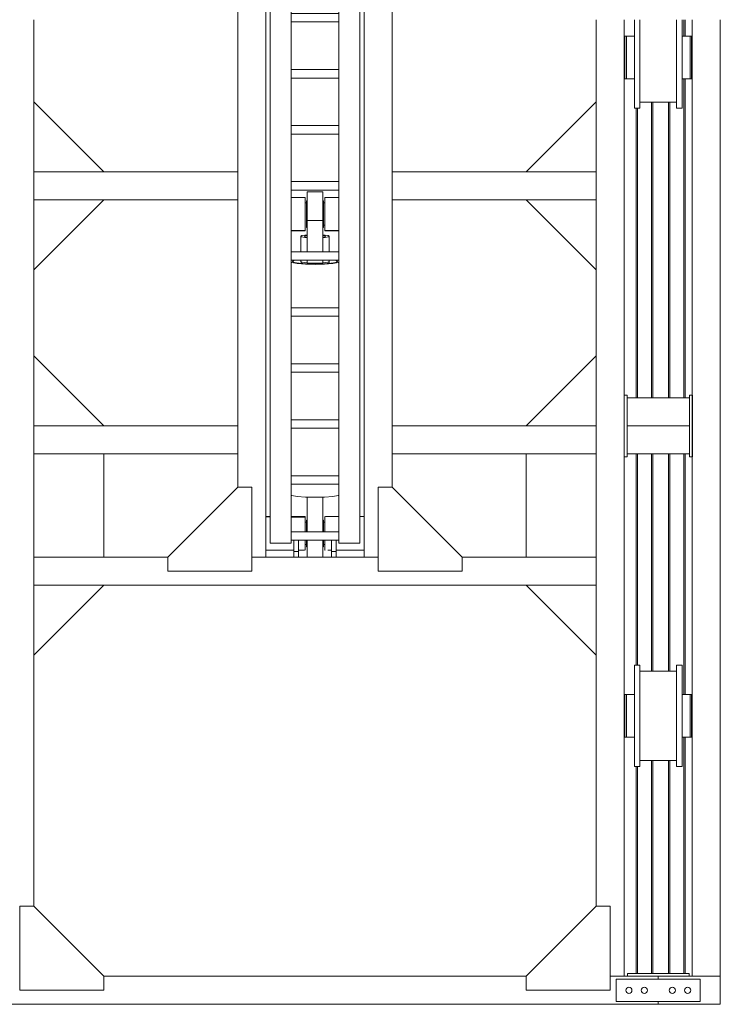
# Model space of a CAD drawing. Header units: millimetres. Extents: x 53746 to 116821, y -810352 to -765802.
# Tile 90 of 256: x 64602 to 67102, y -780717 to -777202. Entities that reach past the tile are written whole.
import ezdxf

# ---------------------------------------------------------------- set-up
doc = ezdxf.new("R2010")
doc.units = ezdxf.units.MM
doc.header["$MEASUREMENT"] = 0
for name, color, linetype, lineweight in [('Main Cradle Rails', 7, 'Continuous', 0), ('Side Cradle Hydraulic Arm Support', 7, 'Continuous', 0), ('Side Cradle Stbd', 7, 'Continuous', 0), ('Side Slip Rails', 7, 'Continuous', 0)]:
    doc.layers.add(name, color=color, linetype=linetype, lineweight=lineweight)

# ---------------------------------------------------------------- blocks, each defined once
blk = doc.blocks.new('*U70')
at = {"layer": 'Side Cradle Hydraulic Arm Support', "color": 7, "linetype": 'Continuous', "lineweight": 0}
for p, q in [((-175, -1059.4), (-175, 1359.5)), ((175, 1359.5), (175, -1059.4)), ((-175, 1202), (-170.2, 1202)), ((170.2, 1202), (175, 1202)), ((-160, 1182), (-169.7, 1182)), ((-160, 1181.8), (-169.7, 1181.8)), ((-169.7, 1181.8), (-160, 1181.8)), ((-160, 1192), (-160, 990.9)), ((-160, 1192), (-85, 1192)), ((-85, 1192), (-85, 990.9)), ((85, 990.9), (85, 1192)), ((85, 1192), (160, 1192)), ((160, 990.9), (160, 1192)), ((169.7, 1182), (160, 1181.9)), ((169.7, 1182), (160, 1182)), ((160, 1169.6), (160, 1169.6)), ((169.7, 1182), (169.7, 1182)), ((160, 1103.7), (160, 1142)), ((-275, 1109.5), (-275, 316.7)), ((-169.7, 1102), (-160, 1102)), ((-160, 1102), (-169.7, 1102)), ((160, 1102.1), (169.7, 1102.1)), ((169.7, 1102.1), (160, 1102.1)), ((169.7, 1102), (160, 1102)), ((275, 316.7), (275, 1109.5)), ((-170.8, 1082), (-175, 1082)), ((-169.8, 1082), (-170.7, 1082)), ((-169.7, 1082), (-169.7, 1086.5)), ((-169.7, 1082), (-169.7, 1082)), ((169.7, 1082), (169.7, 1086.5)), ((169.7, 1082), (169.7, 1082)), ((170.7, 1082), (169.8, 1082)), ((175, 1082), (170.8, 1082)), ((85, 1042), (-85, 1042)), ((-160, 990.9), (-160, -1009.4)), ((-160, 990.9), (-85, 990.9)), ((-85, 990.9), (-85, -1009.4)), ((85, -968.7), (85, 990.9)), ((160, 990.9), (85, 990.9)), ((160, 990.9), (160, -1009.4)), ((-160, 938.1), (-160, 938.1)), ((160, 938.1), (160, 938.1)), ((85, 881.3), (-85, 881.3)), ((-85, 851.3), (85, 851.3)), ((85, 681.3), (-85, 681.3)), ((-85, 651.3), (85, 651.3)), ((85, 481.3), (-85, 481.3)), ((-85, 451.3), (85, 451.3)), ((-1003.6, 316.7), (-275, 316.7)), ((-275, 216.7), (-275, 316.7)), ((-275, 316.7), (-275, 316.7)), ((1003.7, 316.7), (275, 316.7)), ((275, 216.7), (275, 316.7)), ((275, 316.7), (275, 316.7)), ((85, 281.3), (-85, 281.3)), ((-85, 251.3), (85, 251.3)), ((-1003.6, 216.7), (-275, 216.7)), ((-275, 216.7), (-275, -809.4)), ((-27.5, 213.2), (-30, 213.2)), ((30, 213.2), (27.5, 213.2)), ((275, 216.7), (275, 217.1)), ((1003.7, 216.7), (275, 216.7)), ((275, -809.4), (275, 216.7)), ((-35, 205.6), (-30, 205.6)), ((30, 205.6), (35, 205.6)), ((-27.5, 31.3), (-27.5, 142.1)), ((27.5, 142.1), (-27.5, 142.1)), ((27.5, 172.8), (27.5, 142.1)), ((27.5, 142.1), (27.5, 31.3)), ((-35, 106.1), (-85, 106)), ((-35, 106.1), (-35, 107.6)), ((-35, 107.6), (-35, 107.6)), ((-30, 117.9), (-27.5, 117.9)), ((27.5, 117.9), (30, 117.9)), ((35, 125.6), (30, 125.6)), ((-51, 31.3), (-51, 86.2)), ((51, 86.2), (51, 31.3)), ((85, 31.3), (-85, 31.3)), ((-85, 1.3), (85, 1.3)), ((-51, -3.2), (-51, 1.3)), ((-27.5, -9.4), (-27.5, 1.3)), ((27.5, 1.3), (27.5, -9.4)), ((51, 1.3), (51, -3.2)), ((-50, -3.8), (-50, -10.6)), ((-27.5, -9.4), (27.5, -9.4)), ((50, -10.6), (50, -3.8)), ((80, -3.2), (80, -3.2)), ((85, -168.7), (-85, -168.7)), ((-85, -198.7), (85, -198.7)), ((85, -368.7), (-85, -368.7)), ((-85, -398.7), (85, -398.7)), ((85, -568.7), (-85, -568.7)), ((-85, -598.7), (85, -598.7)), ((-275, -690.5), (-275, -690.5)), ((275, -690.5), (275, -690.5)), ((-85, -768.7), (85, -768.7)), ((85, -798.7), (-85, -798.7)), ((83.1, -838.7), (85, -837.5)), ((27.5, -845.4), (-27.5, -845.4)), ((-175, -914.4), (-160, -914.4)), ((-160, -915.8), (-175, -915.4)), ((-160, -919), (-160, -919)), ((-30, -934.4), (-35, -934.4)), ((-30, -934.5), (-35, -934.5)), ((-30, -934.5), (-35, -934.5)), ((-35, -934.5), (-30, -934.5)), ((-35, -934.5), (-30, -934.5)), ((-27.5, -927.1), (-30, -927.1)), ((30, -927.1), (27.5, -927.1)), ((35, -934.4), (30, -934.4)), ((35, -934.5), (30, -934.5)), ((30, -934.5), (35, -934.5)), ((30, -934.5), (35, -934.5)), ((85, -914.4), (37.5, -914.4)), ((175, -914.4), (160, -914.4)), ((160, -919), (160, -919)), ((85, -968.7), (-85, -968.7)), ((85, -968.7), (85, -998.7)), ((-160, -1009.4), (-85, -1009.4)), ((-85, -998.7), (85, -998.7)), ((-75, -998.7), (-75, -1039.4)), ((-59, -1039.4), (-59, -998.7)), ((-35, -1014.4), (-30, -1014.4)), ((-35, -1014.4), (-30, -1014.4)), ((-30, -1014.4), (-30, -1014.4)), ((-30, -1014.4), (-30, -1014.4)), ((30, -1014.4), (35, -1014.4)), ((35, -1014.4), (30, -1014.4)), ((30, -1014.4), (35, -1014.4)), ((59, -1039.4), (59, -998.7)), ((75, -998.7), (75, -1039.4)), ((85, -1009.4), (85, -998.7)), ((160, -1009.4), (85, -1009.4)), ((-175, -1034.4), (-75, -1034.4)), ((-75, -1039.4), (-75, -1059.4)), ((-75, -1039.4), (-59, -1039.4)), ((-59, -1034.4), (-37.8, -1034.4)), ((-59, -1034.4), (-59, -1034.4)), ((-59, -1059.4), (-59, -1039.4)), ((-35.5, -1034.4), (-35, -1034.4)), ((-35, -1034.4), (-35, -1029.9)), ((-27.5, -1021.8), (-30, -1021.8)), ((30, -1021.8), (27.5, -1021.8)), ((35, -1029.9), (35, -1034.4)), ((35.8, -1034.4), (35, -1034.4)), ((59, -1034.4), (45.8, -1034.4)), ((59, -1059.4), (59, -1039.4)), ((75, -1039.4), (59, -1039.4)), ((175, -1034.4), (75, -1034.4)), ((75, -1039.4), (75, -1059.4)), ((-525, -1059.4), (-1003.6, -1059.4)), ((225, -1059.4), (-225, -1059.4)), ((-175, -1059.4), (-175, -1059.4)), ((-59, -1059.4), (-75, -1059.4)), ((59, -1059.4), (75, -1059.4)), ((59, -1059.4), (59, -1059.4)), ((75, -1059.4), (75, -1059.4)), ((1003.7, -1059.4), (525, -1059.4)), ((1003.7, -1159.4), (-1003.6, -1159.4))]:
    blk.add_line(p, q, dxfattribs=at)
at = {"layer": 'Side Cradle Hydraulic Arm Support', "color": 7, "linetype": 'Continuous', "lineweight": 0, "flags": 128}
for points in [[(-248.5, 1409.5), (-225, 1409.5), (-225, 1109.5), (-275, 1109.5), (-520, 1354.5)], [(248.5, 1409.5), (225, 1409.5), (225, 1109.5), (275, 1109.5), (520, 1354.5)], [(-160, 1242), (160, 1242), (160, 1234.4), (160, 1212.7), (160, 1192)], [(-160, 1192), (-160, 1212.7), (-160, 1234.4), (-160, 1242)], [(-169.8, 1202), (-169.7, 1202), (-169.7, 1197.4), (-169.7, 1184.4), (-169.7, 1164.9), (-169.7, 1142), (-169.7, 1119), (-169.7, 1099.5), (-169.7, 1086.5)], [(169.7, 1086.5), (169.7, 1099.5), (169.7, 1119), (169.7, 1142), (169.7, 1164.9), (169.7, 1184.4), (169.7, 1197.4), (169.7, 1202), (169.8, 1202)], [(-85, 225.1), (-35, 225), (-35, 217.5), (-35, 202), (-35, 181), (-35, 157.6), (-35, 135.5), (-35, 117.9), (-35, 113.6), (-35, 107.6), (-85, 106.6)], [(-30, 117.9), (-30, 119.4), (-30, 127.9), (-30, 142.1), (-30, 160), (-30, 178.6), (-30, 195.3), (-30, 207.5), (-30, 213.2), (-30, 213.2)], [(-27.5, 142.1), (-27.5, 172.8), (-27.5, 202.4), (-27.5, 226.5), (-27.5, 241.6), (-27.5, 245.4), (27.5, 245.4), (27.5, 241.6), (27.5, 226.5), (27.5, 202.4), (27.5, 172.8)], [(30, 117.9), (30, 119.4), (30, 127.9), (30, 142.1), (30, 160), (30, 178.6), (30, 195.3), (30, 207.5), (30, 213.2), (30, 213.2)], [(35, 107.6), (35, 107.6), (35, 117.9), (35, 135.5), (35, 157.6), (35, 181), (35, 202), (35, 217.5), (35, 225), (85, 225)], [(85, 106.6), (35, 107.6), (35, 106.1), (85, 106.1)], [(-27.5, 91.2), (-36.1, 90.5), (-47.1, 88.5), (-51, 86.2), (-47.1, 83.8), (-36.1, 81.8), (-27.5, 81.1)], [(-38, 86.2), (-35.1, 87.9), (-27.5, 89.3)], [(-27.5, 83), (-35.1, 84.4), (-38, 86.2)], [(51, 86.2), (47.1, 88.5), (36.1, 90.5), (27.5, 91.2)], [(27.5, 89.3), (35.1, 87.9), (38, 86.2), (35.1, 84.4), (27.5, 83)], [(27.5, 81.1), (36.1, 81.8), (47.1, 83.8), (51, 86.2)], [(-81.4, 1.3), (-83.1, 1), (-85, -0.2)], [(-69.6, 1.3), (-73.9, 0.5), (-80, -3.2)], [(80, -3.2), (73.9, 0.5), (69.6, 1.3)], [(85, -0.2), (83.1, 1), (81.4, 1.3)], [(-85, -6.3), (-83.1, -7.4), (-63.6, -10.9), (-34.4, -13.3), (0, -14.1), (34.4, -13.3), (63.6, -10.9), (83.1, -7.4), (85, -6.2)], [(-80, -3.2), (-80, -3.2), (-73.9, -6.9), (-56.6, -10.1), (-30.6, -12.2), (0, -12.9), (30.6, -12.2), (56.6, -10.1), (73.9, -6.9), (80, -3.2)], [(-51, -3.2), (-51, -3.2), (-47.1, -5.6), (-36.1, -7.6), (-27.5, -8.3)], [(27.5, -8.3), (36.1, -7.6), (47.1, -5.6), (51, -3.2)], [(275, -690.5), (275, -690.5), (275, -690.5)], [(-525, -1109.4), (-225, -1109.4), (-225, -809.4), (-275, -809.4), (-525, -1059.4), (-525, -1109.4)], [(-85, -837.5), (-83.1, -838.7), (-63.6, -842.2), (-34.4, -844.6), (0, -845.4), (34.4, -844.6), (63.6, -842.2), (83.1, -838.7)], [(525, -1109.4), (225, -1109.4), (225, -809.4), (275, -809.4), (525, -1059.4), (525, -1109.4)], [(-27.5, -844.8), (-27.5, -845.4), (-27.5, -968.7)], [(27.5, -844.8), (27.5, -844.8), (0, -845.4), (-27.5, -844.8), (-27.5, -844.8)], [(27.5, -844.8), (27.5, -845.4), (27.5, -968.7)], [(-175, -914.4), (-175, -914.4), (-175, -914.4)], [(-85, -914.4), (-35, -914.4), (-35, -919), (-85, -917.7)], [(-85, -917.7), (-35, -919), (-35, -932), (-35, -951.5), (-35, -968.7)], [(-30, -968.7), (-30, -963.4), (-30, -946.4), (-30, -933.6), (-30, -927.1), (-30, -927.1)], [(30, -968.7), (30, -963.4), (30, -946.4), (30, -933.6), (30, -927.1), (30, -927.1)], [(35.5, -914.4), (35, -914.4), (35, -919), (35, -932), (35, -951.5), (35, -968.7)], [(-35, -998.7), (-35, -1016.9), (-35, -1029.9)], [(-30, -1021.8), (-30, -1021.2), (-30, -1013.4), (-30, -999.7), (-30, -998.7)], [(-27.5, -998.7), (-27.5, -1018.7), (-27.5, -1045.3), (-27.5, -1059.4)], [(27.5, -998.7), (27.5, -1018.7), (27.5, -1045.3), (27.5, -1059.4)], [(30, -1021.8), (30, -1021.2), (30, -1013.4), (30, -999.7), (30, -998.7)], [(35, -998.7), (35, -1016.9), (35, -1029.9)], [(75, -1030.9), (75, -1030.9), (75, -1030.9)]]:
    blk.add_lwpolyline(points, dxfattribs=at)
at = {"layer": 'Side Cradle Stbd', "color": 7, "linetype": 'Continuous', "lineweight": 0}
for p, q in [((-1003.6, 566.7), (-753.6, 316.7)), ((1003.7, 566.7), (753.7, 316.7)), ((-1003.6, -33.3), (-753.6, 216.7)), ((1003.7, -33.3), (753.7, 216.7)), ((-1003.6, -340.5), (-753.6, -590.5)), ((1003.7, -340.5), (753.7, -590.5)), ((-1003.6, -590.5), (-275, -590.5)), ((275, -590.5), (1003.7, -590.5)), ((-275, -690.5), (-1003.6, -690.5)), ((-753.6, -1059.4), (-753.6, -690.5)), ((1003.7, -690.5), (275, -690.5)), ((753.7, -1059.4), (753.7, -690.5)), ((-1003.6, -1409.4), (-753.6, -1159.4)), ((1003.7, -1409.4), (753.7, -1159.4))]:
    blk.add_line(p, q, dxfattribs=at)
blk = doc.blocks.new('*U57')
at = {"layer": 'Side Cradle Stbd', "color": 7, "linetype": 'Continuous', "lineweight": 0}
for p, q in [((-20631.1, 10581.7), (-20631.1, 10874.5)), ((-18623.8, 10874.5), (-18623.8, 10581.7)), ((-18523.8, 10874.5), (-18523.8, 7459.6)), ((-18281.4, 7459.6), (-18281.4, 10874.5)), ((-18181.4, 7459.6), (-18181.4, 10874.5)), ((-18523.8, 10779.5), (-18521.4, 10779.5)), ((-18516.4, 10768.6), (-18516.4, 10739.5)), ((-18284.4, 10779.5), (-18281.4, 10779.5)), ((-18467.9, 10670.1), (-18467.9, 10739.5)), ((-18317.9, 10670.1), (-18317.9, 10739.5)), ((-18521.4, 10699.5), (-18523.8, 10699.5)), ((-18521.4, 10702.5), (-18521.4, 10699.5)), ((-18516.4, 10685.6), (-18516.4, 10669.1)), ((-18281.4, 10699.5), (-18284.4, 10699.5)), ((-18284.4, 10685.6), (-18284.4, 10669.1)), ((-18516.4, 10669.1), (-18516.4, 10663.3)), ((-18487.9, 10669.1), (-18487.9, 10663.3)), ((-18284.4, 10669.1), (-18284.4, 10663.3)), ((-20631.1, 8605.6), (-20631.1, 10581.7)), ((-18623.8, 10581.7), (-18623.8, 8605.6)), ((-18337.9, 10580.5), (-18467.9, 10580.5)), ((-18487.9, 10558.3), (-18487.9, 10572.1)), ((-18337.9, 10558.3), (-18337.9, 10572.1)), ((-18523.8, 9534.5), (-18513.8, 9534.5)), ((-18513.8, 9534.5), (-18513.8, 9524.5)), ((-18290.8, 9534.5), (-18280.8, 9534.5)), ((-18290.8, 9524.5), (-18290.8, 9534.5)), ((-18280.8, 9534.5), (-18280.8, 9484.5)), ((-18513.8, 9424.5), (-18513.8, 9524.5)), ((-18290.8, 9524.5), (-18513.8, 9524.5)), ((-18290.8, 9524.5), (-18290.8, 9424.5)), ((-18513.8, 9424.5), (-18513.8, 9324.5)), ((-18290.8, 9424.5), (-18513.8, 9424.5)), ((-18290.8, 9324.5), (-18290.8, 9424.5)), ((-18513.8, 9314.5), (-18523.8, 9314.5)), ((-18290.8, 9324.5), (-18513.8, 9324.5)), ((-18513.8, 9324.5), (-18513.8, 9314.5)), ((-18290.8, 9314.5), (-18290.8, 9324.5)), ((-18280.8, 9314.5), (-18290.8, 9314.5)), ((-20631.1, 7709.6), (-20631.1, 8605.6)), ((-18623.8, 8605.6), (-18623.8, 7709.6)), ((-18467.9, 8548.5), (-18337.9, 8548.5)), ((-18523.8, 8429.5), (-18521.4, 8429.5)), ((-18516.4, 8418.6), (-18516.4, 8389.5)), ((-18284.4, 8429.5), (-18281.4, 8429.5)), ((-18467.9, 8320.1), (-18467.9, 8389.5)), ((-18317.9, 8320.1), (-18317.9, 8389.5)), ((-18521.4, 8349.5), (-18523.8, 8349.5)), ((-18521.4, 8352.5), (-18521.4, 8349.5)), ((-18516.4, 8335.6), (-18516.4, 8319.1)), ((-18281.4, 8349.5), (-18284.4, 8349.5)), ((-18284.4, 8335.6), (-18284.4, 8319.1)), ((-18516.4, 8319.1), (-18516.4, 8313.3)), ((-18487.9, 8319.1), (-18487.9, 8313.3)), ((-18284.4, 8319.1), (-18284.4, 8313.3)), ((-18337.9, 8230.5), (-18467.9, 8230.5)), ((-18487.9, 8208.3), (-18487.9, 8222.1)), ((-18337.9, 8208.3), (-18337.9, 8222.1)), ((-20381.1, 7459.6), (-18873.8, 7459.6)), ((-18573.8, 7459.6), (-18402.6, 7459.6)), ((-18512.6, 7469.6), (-18512.6, 7459.6)), ((-18512.6, 7469.6), (-18488.1, 7469.6)), ((-18281.4, 7459.6), (-18402.6, 7459.6)), ((-18292.6, 7469.6), (-18292.6, 7459.6)), ((-18181.4, 7359.6), (-18181.4, 7459.6)), ((-18552.6, 7449.6), (-18552.6, 7369.6)), ((-18252.6, 7449.6), (-18552.6, 7449.6)), ((-18293.4, 7419.8), (-18289.8, 7417.4)), ((-18252.6, 7369.6), (-18252.6, 7449.6)), ((-18496.6, 7409.6), (-18497.4, 7405.4)), ((-18448.4, 7399.4), (-18452.6, 7398.6)), ((-18342.4, 7405.4), (-18341.6, 7409.6)), ((-20852.3, 7359.6), (-18402.6, 7359.6)), ((-18552.6, 7369.6), (-18252.6, 7369.6)), ((-18181.4, 7359.6), (-18402.6, 7359.6))]:
    blk.add_line(p, q, dxfattribs=at)
at = {"layer": 'Side Cradle Stbd', "color": 7, "linetype": 'Continuous', "lineweight": 0, "flags": 128}
for points in [[(-18487.9, 10739.5), (-18487.9, 10739.5), (-18487.9, 10808.8), (-18487.9, 10867.6), (-18487.9, 10874.5)], [(-18467.9, 10739.5), (-18467.9, 10808.8), (-18467.9, 10867.6), (-18467.9, 10874.5)], [(-18337.9, 10572.1), (-18337.9, 10611.3), (-18337.9, 10670.1), (-18337.9, 10739.5), (-18337.9, 10808.8), (-18337.9, 10867.6), (-18337.9, 10874.5)], [(-18317.9, 10739.5), (-18317.9, 10808.8), (-18317.9, 10867.6), (-18317.9, 10874.5)], [(-18516.4, 10815.7), (-18516.4, 10815.7), (-18521.4, 10815.7), (-18521.4, 10809.9), (-18521.4, 10793.3), (-18521.4, 10768.6), (-18521.4, 10739.5), (-18521.4, 10710.3), (-18521.4, 10685.6), (-18521.4, 10669.1), (-18521.4, 10663.3), (-18516.4, 10663.3)], [(-18487.9, 10815.7), (-18516.4, 10815.7), (-18516.4, 10809.9), (-18516.4, 10793.3), (-18516.4, 10793.3)], [(-18516.4, 10793.3), (-18516.4, 10768.6), (-18516.4, 10768.6)], [(-18487.9, 10808.8), (-18487.9, 10809.9), (-18487.9, 10809.9), (-18487.9, 10810.6), (-18487.9, 10815.7), (-18487.9, 10815.7), (-18487.9, 10815.7)], [(-18487.9, 10793.3), (-18487.9, 10793.3), (-18487.9, 10795.4), (-18487.9, 10808.8)], [(-18487.9, 10768.6), (-18487.9, 10768.6), (-18487.9, 10771.7), (-18487.9, 10793.3), (-18487.9, 10793.3)], [(-18289.4, 10815.7), (-18289.4, 10815.7), (-18317.9, 10815.7)], [(-18284.4, 10815.7), (-18284.4, 10815.7), (-18289.4, 10815.7), (-18289.4, 10815.7)], [(-18289.4, 10815.7), (-18289.4, 10809.9), (-18289.4, 10793.3), (-18289.4, 10768.6), (-18289.4, 10768.6)], [(-18284.4, 10815.7), (-18284.4, 10809.9), (-18284.4, 10793.3), (-18284.4, 10768.6), (-18284.4, 10739.5), (-18284.4, 10710.3), (-18284.4, 10685.6)], [(-18521.4, 10768.6), (-18521.4, 10768.9), (-18521.4, 10776.4), (-18521.4, 10776.4), (-18521.4, 10776.4), (-18521.4, 10776.9), (-18521.4, 10779.5), (-18521.4, 10779.5), (-18521.4, 10779.5)], [(-18521.4, 10767.7), (-18521.4, 10767.7), (-18521.4, 10767.7), (-18521.4, 10768), (-18521.4, 10768), (-18521.4, 10768.6)], [(-18521.4, 10754.8), (-18521.4, 10754.8), (-18521.4, 10756.2), (-18521.4, 10767.7), (-18521.4, 10767.7)], [(-18516.4, 10768.6), (-18516.4, 10768.6), (-18516.4, 10739.5)], [(-18289.4, 10768.6), (-18289.4, 10739.5), (-18289.4, 10739.5)], [(-18516.4, 10739.5), (-18516.4, 10739.5), (-18516.4, 10710.3), (-18516.4, 10685.6)], [(-18487.9, 10572.1), (-18487.9, 10611.3), (-18487.9, 10670.1), (-18487.9, 10739.5)], [(-18289.4, 10739.5), (-18289.4, 10739.5), (-18289.4, 10710.3), (-18289.4, 10685.6)], [(-18521.4, 10710.3), (-18521.4, 10710.9), (-18521.4, 10711.1), (-18521.4, 10711.2)], [(-18521.4, 10702.5), (-18521.4, 10704.1), (-18521.4, 10710.3)], [(-18289.4, 10685.6), (-18289.4, 10685.6), (-18289.4, 10669.1), (-18289.4, 10663.3), (-18284.4, 10663.3)], [(-18516.4, 10663.3), (-18516.4, 10663.3), (-18487.9, 10663.3)], [(-18467.9, 10558.3), (-18467.9, 10572.1), (-18467.9, 10611.3), (-18467.9, 10670.1)], [(-18317.9, 10558.3), (-18317.9, 10572.1), (-18317.9, 10611.3), (-18317.9, 10670.1)], [(-18317.9, 10663.3), (-18289.4, 10663.3), (-18289.4, 10663.3)], [(-18467.9, 10558.3), (-18467.9, 10558.3), (-18487.9, 10558.3)], [(-18317.9, 10558.3), (-18317.9, 10558.3), (-18337.9, 10558.3)], [(-18280.8, 9484.5), (-18280.8, 9424.5), (-18280.8, 9334), (-18280.8, 9314.5)], [(-18487.9, 8389.5), (-18487.9, 8389.5), (-18487.9, 8458.8), (-18487.9, 8517.6), (-18487.9, 8556.9), (-18487.9, 8570.7), (-18467.9, 8570.7), (-18467.9, 8570.7)], [(-18467.9, 8389.5), (-18467.9, 8458.8), (-18467.9, 8517.6), (-18467.9, 8556.9), (-18467.9, 8570.7)], [(-18337.9, 8450.3), (-18337.9, 8458.8), (-18337.9, 8517.6), (-18337.9, 8556.9), (-18337.9, 8570.7), (-18317.9, 8570.7), (-18317.9, 8570.7)], [(-18317.9, 8389.5), (-18317.9, 8458.8), (-18317.9, 8517.6), (-18317.9, 8556.9), (-18317.9, 8570.7)], [(-18516.4, 8465.7), (-18516.4, 8465.7), (-18521.4, 8465.7), (-18521.4, 8459.9), (-18521.4, 8443.3), (-18521.4, 8418.6), (-18521.4, 8389.5), (-18521.4, 8360.3), (-18521.4, 8335.6), (-18521.4, 8319.1), (-18521.4, 8313.3), (-18516.4, 8313.3)], [(-18487.9, 8465.7), (-18516.4, 8465.7), (-18516.4, 8459.9), (-18516.4, 8443.3), (-18516.4, 8418.6), (-18516.4, 8418.6)], [(-18516.4, 8459.9), (-18516.4, 8459.9), (-18516.4, 8443.3), (-18516.4, 8443.3)], [(-18487.9, 8458.8), (-18487.9, 8459.9), (-18487.9, 8459.9), (-18487.9, 8460.6), (-18487.9, 8465.7), (-18487.9, 8465.7), (-18487.9, 8465.7)], [(-18487.9, 8443.3), (-18487.9, 8443.3), (-18487.9, 8445.4), (-18487.9, 8458.8)], [(-18337.9, 8389.5), (-18337.9, 8389.5), (-18337.9, 8450.3)], [(-18289.4, 8465.7), (-18289.4, 8465.7), (-18317.9, 8465.7)], [(-18284.4, 8465.7), (-18284.4, 8465.7), (-18289.4, 8465.7), (-18289.4, 8465.7)], [(-18289.4, 8465.7), (-18289.4, 8459.9), (-18289.4, 8443.3), (-18289.4, 8418.6), (-18289.4, 8418.6)], [(-18284.4, 8465.7), (-18284.4, 8459.9), (-18284.4, 8443.3), (-18284.4, 8418.6), (-18284.4, 8389.5), (-18284.4, 8360.3), (-18284.4, 8335.6)], [(-18521.4, 8418.6), (-18521.4, 8418.9), (-18521.4, 8426.4), (-18521.4, 8426.4), (-18521.4, 8426.4), (-18521.4, 8426.9), (-18521.4, 8429.5), (-18521.4, 8429.5), (-18521.4, 8429.5)], [(-18521.4, 8417.7), (-18521.4, 8417.7), (-18521.4, 8417.7), (-18521.4, 8418), (-18521.4, 8418), (-18521.4, 8418.6)], [(-18521.4, 8404.8), (-18521.4, 8404.8), (-18521.4, 8406.2), (-18521.4, 8417.7), (-18521.4, 8417.7)], [(-18516.4, 8418.6), (-18516.4, 8418.6), (-18516.4, 8389.5)], [(-18289.4, 8418.6), (-18289.4, 8389.5), (-18289.4, 8389.5)], [(-18516.4, 8389.5), (-18516.4, 8389.5), (-18516.4, 8360.3), (-18516.4, 8335.6)], [(-18487.9, 8222.1), (-18487.9, 8261.3), (-18487.9, 8320.1), (-18487.9, 8389.5)], [(-18337.9, 8222.1), (-18337.9, 8261.3), (-18337.9, 8320.1), (-18337.9, 8389.5)], [(-18289.4, 8389.5), (-18289.4, 8389.5), (-18289.4, 8360.3)], [(-18521.4, 8360.3), (-18521.4, 8360.9), (-18521.4, 8361.1), (-18521.4, 8361.2)], [(-18521.4, 8352.5), (-18521.4, 8354.1), (-18521.4, 8360.3)], [(-18289.4, 8360.3), (-18289.4, 8360.3), (-18289.4, 8335.6), (-18289.4, 8319.1), (-18289.4, 8313.3), (-18284.4, 8313.3)], [(-18516.4, 8313.3), (-18516.4, 8313.3), (-18487.9, 8313.3)], [(-18467.9, 8208.3), (-18467.9, 8222.1), (-18467.9, 8261.3), (-18467.9, 8320.1)], [(-18317.9, 8208.3), (-18317.9, 8222.1), (-18317.9, 8261.3), (-18317.9, 8320.1)], [(-18317.9, 8313.3), (-18289.4, 8313.3), (-18289.4, 8313.3)], [(-18467.9, 8208.3), (-18467.9, 8208.3), (-18487.9, 8208.3)], [(-18317.9, 8208.3), (-18317.9, 8208.3), (-18337.9, 8208.3)], [(-20381.1, 7409.6), (-20681.1, 7409.6), (-20681.1, 7709.6), (-20631.1, 7709.6), (-20381.1, 7459.6), (-20381.1, 7409.6)], [(-18873.8, 7409.6), (-18573.8, 7409.6), (-18573.8, 7709.6), (-18623.8, 7709.6), (-18873.8, 7459.6), (-18873.8, 7409.6)], [(-18488.1, 7469.6), (-18402.6, 7469.6), (-18352.6, 7469.6), (-18292.6, 7469.6)], [(-18402.6, 7449.6), (-18402.6, 7459.6), (-18402.6, 7459.6)], [(-18181.4, 7459.6), (-18181.4, 7459.6), (-18281.4, 7459.6), (-18281.4, 7459.6)], [(-18497.4, 7405.4), (-18499.8, 7401.8), (-18503.4, 7399.4), (-18507.6, 7398.6), (-18511.8, 7399.4), (-18515.3, 7401.8), (-18517.7, 7405.4), (-18518.6, 7409.6), (-18517.7, 7413.8), (-18515.3, 7417.4), (-18511.8, 7419.8), (-18507.6, 7420.6), (-18503.4, 7419.8), (-18499.8, 7417.4), (-18497.4, 7413.8), (-18496.6, 7409.6)], [(-18452.6, 7398.6), (-18456.8, 7399.4), (-18460.3, 7401.8), (-18462.7, 7405.4), (-18463.6, 7409.6), (-18462.7, 7413.8), (-18460.3, 7417.4), (-18456.8, 7419.8), (-18452.6, 7420.6), (-18448.4, 7419.8), (-18444.8, 7417.4), (-18442.4, 7413.8), (-18441.6, 7409.6), (-18442.4, 7405.4), (-18444.8, 7401.8), (-18448.4, 7399.4)], [(-18341.6, 7409.6), (-18342.4, 7413.8), (-18344.8, 7417.4), (-18348.4, 7419.8), (-18352.6, 7420.6), (-18356.8, 7419.8), (-18360.3, 7417.4), (-18362.7, 7413.8), (-18363.6, 7409.6), (-18362.7, 7405.4), (-18360.3, 7401.8), (-18356.8, 7399.4), (-18352.6, 7398.6), (-18348.4, 7399.4), (-18344.8, 7401.8), (-18342.4, 7405.4)], [(-18289.8, 7417.4), (-18287.4, 7413.8), (-18286.6, 7409.6), (-18287.4, 7405.4), (-18289.8, 7401.8), (-18293.4, 7399.4), (-18297.6, 7398.6), (-18301.8, 7399.4), (-18305.3, 7401.8), (-18307.7, 7405.4), (-18308.6, 7409.6), (-18307.7, 7413.8), (-18305.3, 7417.4), (-18301.8, 7419.8), (-18297.6, 7420.6), (-18293.4, 7419.8)], [(-18402.6, 7359.6), (-18402.6, 7359.6), (-18402.6, 7369.6)]]:
    blk.add_lwpolyline(points, dxfattribs=at)
at = {"layer": 'Side Slip Rails', "color": 7, "linetype": 'Continuous', "lineweight": 0}
for p, q in [((-18311.3, 10815.7), (-18311.3, 10874.5)), ((-18306.6, 10815.7), (-18306.6, 10874.5)), ((-18311.3, 9524.5), (-18311.3, 10663.3)), ((-18306.6, 9524.5), (-18306.6, 10663.3)), ((-18426.6, 9524.5), (-18426.6, 10580.5)), ((-18421.6, 9524.5), (-18421.6, 10580.5)), ((-18366.6, 9524.5), (-18366.6, 10580.5)), ((-18361.6, 9524.5), (-18361.6, 10580.5)), ((-18481.6, 9524.5), (-18481.6, 10558.3)), ((-18477, 9524.5), (-18477, 10558.3)), ((-18481.6, 8570.7), (-18481.6, 9324.5)), ((-18477, 8570.7), (-18477, 9324.5)), ((-18426.6, 8548.5), (-18426.6, 9324.5)), ((-18421.6, 8548.5), (-18421.6, 9324.5)), ((-18366.6, 8548.5), (-18366.6, 9324.5)), ((-18361.6, 8548.5), (-18361.6, 9324.5)), ((-18311.3, 8465.7), (-18311.3, 9324.5)), ((-18306.6, 8465.7), (-18306.6, 9324.5)), ((-18311.3, 7469.6), (-18311.3, 8313.3)), ((-18306.6, 7469.6), (-18306.6, 8313.3)), ((-18426.6, 7469.6), (-18426.6, 8230.5)), ((-18421.6, 7469.6), (-18421.6, 8230.5)), ((-18366.6, 7469.6), (-18366.6, 8230.5)), ((-18361.6, 7469.6), (-18361.6, 8230.5)), ((-18481.6, 7469.6), (-18481.6, 8208.3)), ((-18477, 7469.6), (-18477, 8208.3))]:
    blk.add_line(p, q, dxfattribs=at)
at = {"layer": 'Side Cradle Stbd', "color": 7, "linetype": 'Continuous', "lineweight": 0}
blk.add_blockref('*U70', (-19627.4, 10015), dxfattribs=at)

msp = doc.modelspace()

# ---------------------------------------------------------------- block references
at = {"layer": 'Main Cradle Rails', "color": 7, "linetype": 'Continuous', "lineweight": 0}
msp.add_blockref('*U57', (85283.05, -788076.95), dxfattribs=at)

doc.saveas('drawing.dxf')
